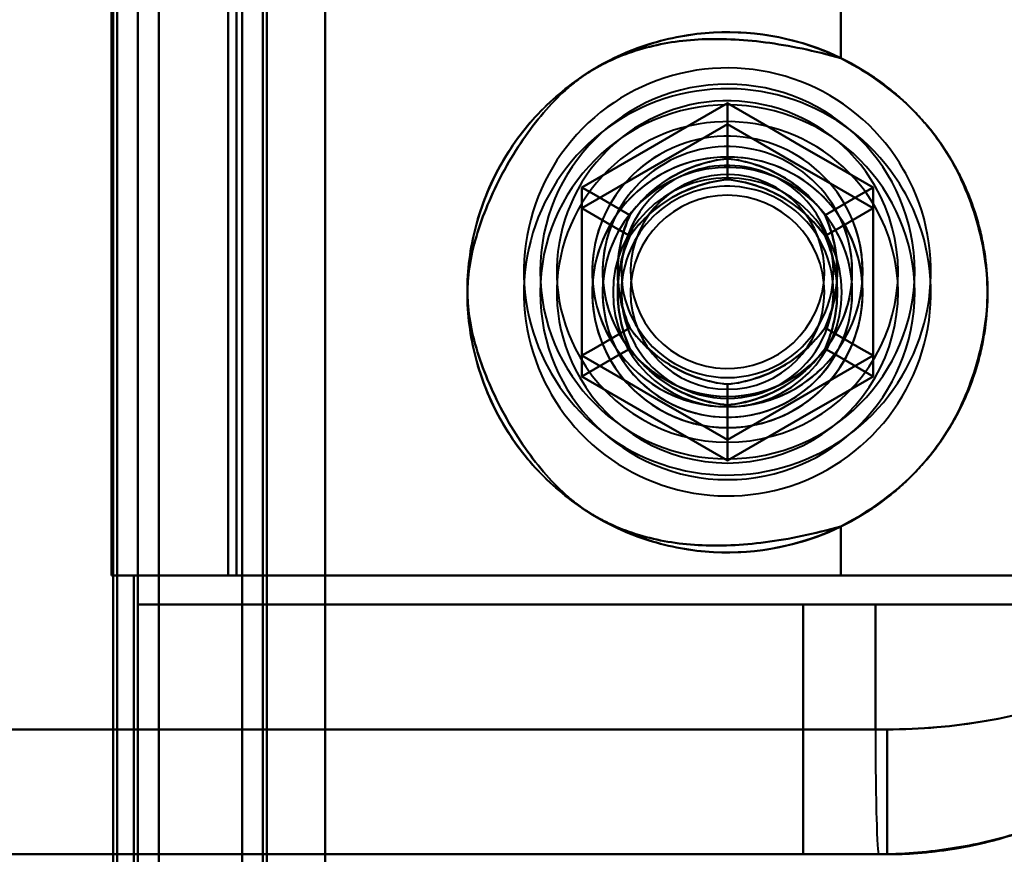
# Model space of a CAD drawing. Header units: millimetres. Extents: x -1442 to 3067, y -120 to 936.
# Tile 53 of 72: x 247 to 270, y 663 to 683. Entities that reach past the tile are written whole.
import ezdxf

# ---------------------------------------------------------------- set-up
doc = ezdxf.new("R2010")
doc.units = ezdxf.units.MM
doc.layers.add('G-IMPT', color=8, linetype='Continuous', lineweight=40)

# ---------------------------------------------------------------- blocks, each defined once
blk = doc.blocks.new('NEXA 400 CALQUES_dwg-748074-Gauche')
at = {"layer": 'G-IMPT'}
for p, q in [((252, 862.272), (252, 129.472)), ((252, 862.272), (252, 129.472)), ((249.5, 129.472), (249.5, 827.272)), ((250, 670.072), (249.4, 670.072)), ((249.4, 670.072), (250, 670.072)), ((249.4, 670.072), (250, 670.072)), ((250, 670.072), (249.4, 670.072)), ((250, 271.672), (250, 670.072)), ((266.387, 670.072), (251.665, 670.072)), ((251.665, 670.072), (266.387, 670.072)), ((266.387, 670.072), (251.665, 670.072)), ((251.665, 670.072), (266.387, 670.072)), ((275.484, 670.072), (266.387, 670.072)), ((266.387, 670.072), (275.484, 670.072)), ((266.387, 670.072), (275.484, 670.072)), ((275.484, 670.072), (266.387, 670.072)), ((249.5, 669.372), (267.221, 669.372)), ((267.221, 669.372), (249.5, 669.372)), ((267.221, 669.372), (249.5, 669.372)), ((249.5, 669.372), (267.221, 669.372)), ((276.665, 669.372), (265.485, 669.372)), ((265.485, 669.372), (276.665, 669.372)), ((276.665, 669.372), (265.485, 669.372)), ((265.485, 669.372), (276.665, 669.372)), ((267.221, 669.372), (275.707, 669.372)), ((275.707, 669.372), (267.221, 669.372)), ((267.221, 669.372), (275.707, 669.372)), ((275.707, 669.372), (267.221, 669.372)), ((267.221, 666.372), (234.788, 666.372)), ((234.788, 666.372), (267.221, 666.372)), ((267.221, 666.372), (234.788, 666.372)), ((234.788, 666.372), (267.221, 666.372)), ((267.5, 666.372), (267.221, 666.372)), ((267.221, 666.372), (267.5, 666.372)), ((267.5, 666.372), (267.221, 666.372)), ((267.221, 666.372), (267.5, 666.372)), ((267.5, 666.372), (267.5, 663.372)), ((267.5, 666.372), (267.5, 663.372)), ((267.305, 663.372), (234.5, 663.372)), ((234.5, 663.372), (267.305, 663.372)), ((234.5, 663.372), (267.305, 663.372)), ((267.5, 663.372), (265.485, 663.372)), ((265.485, 663.372), (267.5, 663.372)), ((267.5, 663.372), (265.485, 663.372)), ((265.485, 663.372), (267.5, 663.372)), ((267.305, 663.372), (267.5, 663.372)), ((267.5, 663.372), (267.305, 663.372)), ((267.305, 663.372), (267.5, 663.372)), ((267.305, 663.372), (267.5, 663.372))]:
    blk.add_line(p, q, dxfattribs=at)
at = {"layer": 'G-IMPT', "flags": 128}
for points in [[(254, 128.972), (254, 312.422), (254, 495.872), (254, 679.322), (254, 862.772)], [(254, 862.772), (254, 679.322), (254, 495.872), (254, 312.422), (254, 128.972)], [(254, 862.772), (254, 679.322), (254, 495.872), (254, 312.422), (254, 128.972)], [(254, 128.972), (254, 312.422), (254, 495.872), (254, 679.322), (254, 862.772)], [(252, 129.472), (252, 312.672), (252, 495.872), (252, 679.072), (252, 862.272)], [(252, 862.272), (252, 679.072), (252, 495.872), (252, 312.672), (252, 129.472)], [(252, 129.472), (252, 312.672), (252, 495.872), (252, 679.072), (252, 862.272)], [(252, 862.272), (252, 679.072), (252, 495.872), (252, 312.672), (252, 129.472)], [(252, 129.472), (252, 312.672), (252, 495.872), (252, 679.072), (252, 862.272)], [(252, 862.272), (252, 679.072), (252, 495.872), (252, 312.672), (252, 129.472)], [(252, 129.472), (252, 312.672), (252, 495.872), (252, 679.072), (252, 862.272)], [(252, 862.272), (252, 679.072), (252, 495.872), (252, 312.672), (252, 129.472)], [(252.5, 862.272), (252.5, 679.072), (252.5, 495.872), (252.5, 312.672), (252.5, 129.472)], [(252.5, 129.472), (252.5, 312.672), (252.5, 495.872), (252.5, 679.072), (252.5, 862.272)], [(252.5, 129.472), (252.5, 312.672), (252.5, 495.872), (252.5, 679.072), (252.5, 862.272)], [(252.5, 862.272), (252.5, 679.072), (252.5, 495.872), (252.5, 312.672), (252.5, 129.472)], [(252.6, 862.272), (252.6, 679.072), (252.6, 495.872), (252.6, 312.672), (252.6, 129.472)], [(252.6, 129.472), (252.6, 312.672), (252.6, 495.872), (252.6, 679.072), (252.6, 862.272)], [(252.6, 129.472), (252.6, 312.672), (252.6, 495.872), (252.6, 679.072), (252.6, 862.272)], [(252.6, 862.272), (252.6, 679.072), (252.6, 495.872), (252.6, 312.672), (252.6, 129.472)], [(252.6, 862.272), (252.6, 679.072), (252.6, 495.872), (252.6, 312.672), (252.6, 129.472)], [(252.6, 129.472), (252.6, 312.672), (252.6, 495.872), (252.6, 679.072), (252.6, 862.272)], [(252.6, 862.272), (252.6, 679.072), (252.6, 495.872), (252.6, 312.672), (252.6, 129.472)], [(252.6, 129.472), (252.6, 312.672), (252.6, 495.872), (252.6, 679.072), (252.6, 862.272)], [(252.6, 862.272), (252.6, 679.072), (252.6, 495.872), (252.6, 312.672), (252.6, 129.472)], [(252.6, 129.472), (252.6, 312.672), (252.6, 495.872), (252.6, 679.072), (252.6, 862.272)], [(252.6, 129.472), (252.6, 312.672), (252.6, 495.872), (252.6, 679.072), (252.6, 862.272)], [(252.6, 862.272), (252.6, 679.072), (252.6, 495.872), (252.6, 312.672), (252.6, 129.472)], [(254, 862.272), (254, 679.072), (254, 495.872), (254, 312.672), (254, 129.472)], [(254, 862.272), (254, 679.072), (254, 495.872), (254, 312.672), (254, 129.472)], [(254, 129.472), (254, 312.672), (254, 495.872), (254, 679.072), (254, 862.272)], [(254, 129.472), (254, 312.672), (254, 495.872), (254, 679.072), (254, 862.272)], [(254, 862.272), (254, 679.072), (254, 495.872), (254, 312.672), (254, 129.472)], [(254, 129.472), (254, 312.672), (254, 495.872), (254, 679.072), (254, 862.272)], [(254, 129.472), (254, 312.672), (254, 495.872), (254, 679.072), (254, 862.272)], [(254, 862.272), (254, 679.072), (254, 495.872), (254, 312.672), (254, 129.472)], [(250, 827.772), (250, 653.072), (250, 478.372), (250, 303.672), (250, 128.972)], [(250, 128.972), (250, 303.672), (250, 478.372), (250, 653.072), (250, 827.772)], [(250, 128.972), (250, 303.672), (250, 478.372), (250, 653.072), (250, 827.772)], [(250, 827.772), (250, 653.072), (250, 478.372), (250, 303.672), (250, 128.972)], [(248.9, 129.472), (248.9, 303.922), (248.9, 478.372), (248.9, 652.822), (248.9, 827.272)], [(248.9, 161.372), (248.9, 327.847), (248.9, 494.322), (248.9, 660.797), (248.9, 827.272)], [(248.9, 827.272), (248.9, 660.797), (248.9, 494.322), (248.9, 327.847), (248.9, 161.372)], [(248.9, 827.272), (248.9, 652.822), (248.9, 478.372), (248.9, 303.922), (248.9, 129.472)], [(248.9, 161.372), (248.9, 327.847), (248.9, 494.322), (248.9, 660.797), (248.9, 827.272)], [(248.9, 827.272), (248.9, 660.797), (248.9, 494.322), (248.9, 327.847), (248.9, 161.372)], [(249, 827.272), (249, 652.822), (249, 478.372), (249, 303.922), (249, 129.472)], [(249, 129.472), (249, 303.922), (249, 478.372), (249, 652.822), (249, 827.272)], [(249.5, 827.272), (249.5, 652.822), (249.5, 478.372), (249.5, 303.922), (249.5, 129.472)], [(249.5, 129.472), (249.5, 303.922), (249.5, 478.372), (249.5, 652.822), (249.5, 827.272)], [(249.5, 827.272), (249.5, 652.822), (249.5, 478.372), (249.5, 303.922), (249.5, 129.472)], [(249.5, 129.472), (249.5, 303.922), (249.5, 478.372), (249.5, 652.822), (249.5, 827.272)], [(249.5, 129.472), (249.5, 303.922), (249.5, 478.372), (249.5, 652.822), (249.5, 827.272)], [(249.5, 129.472), (249.5, 303.922), (249.5, 478.372), (249.5, 652.822), (249.5, 827.272)], [(249.5, 827.272), (249.5, 652.822), (249.5, 478.372), (249.5, 303.922), (249.5, 129.472)], [(249.5, 827.272), (249.5, 652.822), (249.5, 478.372), (249.5, 303.922), (249.5, 129.472)], [(248.865, 670.072), (248.865, 686.472), (248.865, 702.872), (248.865, 719.272), (248.865, 735.672)], [(248.865, 735.672), (248.865, 719.272), (248.865, 702.872), (248.865, 686.472), (248.865, 670.072)], [(248.865, 735.672), (248.865, 719.272), (248.865, 702.872), (248.865, 686.472), (248.865, 670.072)], [(248.865, 735.672), (248.865, 719.272), (248.865, 702.872), (248.865, 686.472), (248.865, 670.072)], [(248.865, 670.072), (248.865, 686.472), (248.865, 702.872), (248.865, 719.272), (248.865, 735.672)], [(248.865, 670.072), (248.865, 686.472), (248.865, 702.872), (248.865, 719.272), (248.865, 735.672)], [(249, 670.072), (249, 686.472), (249, 702.872), (249, 719.272), (249, 735.672)], [(249, 735.672), (249, 719.272), (249, 702.872), (249, 686.472), (249, 670.072)], [(250, 670.072), (250, 686.472), (250, 702.872), (250, 719.272), (250, 735.672)], [(250, 735.672), (250, 719.272), (250, 702.872), (250, 686.472), (250, 670.072)], [(250, 735.672), (250, 719.272), (250, 702.872), (250, 686.472), (250, 670.072)], [(250, 670.072), (250, 686.472), (250, 702.872), (250, 719.272), (250, 735.672)], [(251.665, 735.672), (251.665, 719.272), (251.665, 702.872), (251.665, 686.472), (251.665, 670.072)], [(251.665, 670.072), (251.665, 686.472), (251.665, 702.872), (251.665, 719.272), (251.665, 735.672)], [(251.665, 735.672), (251.665, 719.272), (251.665, 702.872), (251.665, 686.472), (251.665, 670.072)], [(251.665, 670.072), (251.665, 686.472), (251.665, 702.872), (251.665, 719.272), (251.665, 735.672)], [(251.865, 670.072), (251.865, 686.472), (251.865, 702.872), (251.865, 719.272), (251.865, 735.672)], [(251.865, 735.672), (251.865, 719.272), (251.865, 702.872), (251.865, 686.472), (251.865, 670.072)], [(251.865, 670.072), (251.865, 686.472), (251.865, 702.872), (251.865, 719.272), (251.865, 735.672)], [(251.865, 735.672), (251.865, 719.272), (251.865, 702.872), (251.865, 686.472), (251.865, 670.072)], [(251.865, 670.072), (251.865, 686.472), (251.865, 702.872), (251.865, 719.272), (251.865, 735.672)], [(251.865, 670.072), (251.865, 686.472), (251.865, 702.872), (251.865, 719.272), (251.865, 735.672)], [(251.865, 735.672), (251.865, 719.272), (251.865, 702.872), (251.865, 686.472), (251.865, 670.072)], [(251.865, 735.672), (251.865, 719.272), (251.865, 702.872), (251.865, 686.472), (251.865, 670.072)], [(254, 735.672), (254, 719.272), (254, 702.872), (254, 686.472), (254, 670.072)], [(254, 670.072), (254, 686.472), (254, 702.872), (254, 719.272), (254, 735.672)], [(254, 735.672), (254, 719.272), (254, 702.872), (254, 686.472), (254, 670.072)], [(254, 670.072), (254, 686.472), (254, 702.872), (254, 719.272), (254, 735.672)], [(249.5, 669.372), (249.5, 673.122), (249.5, 676.872), (249.5, 680.622), (249.5, 684.372)], [(249.5, 669.372), (249.5, 673.122), (249.5, 676.872), (249.5, 680.622), (249.5, 684.372)], [(249.5, 684.372), (249.5, 680.622), (249.5, 676.872), (249.5, 673.122), (249.5, 669.372)], [(249.5, 684.372), (249.5, 680.622), (249.5, 676.872), (249.5, 673.122), (249.5, 669.372)], [(249.5, 684.372), (249.5, 680.622), (249.5, 676.872), (249.5, 673.122), (249.5, 669.372)], [(249.5, 669.372), (249.5, 673.122), (249.5, 676.872), (249.5, 680.622), (249.5, 684.372)], [(249.5, 684.372), (249.5, 680.622), (249.5, 676.872), (249.5, 673.122), (249.5, 669.372)], [(249.5, 669.372), (249.5, 673.122), (249.5, 676.872), (249.5, 680.622), (249.5, 684.372)], [(251.665, 683.672), (251.665, 680.272), (251.665, 676.872), (251.665, 673.472), (251.665, 670.072)], [(251.665, 670.072), (251.665, 673.472), (251.665, 676.872), (251.665, 680.272), (251.665, 683.672)], [(251.665, 683.672), (251.665, 680.272), (251.665, 676.872), (251.665, 673.472), (251.665, 670.072)], [(251.665, 670.072), (251.665, 673.472), (251.665, 676.872), (251.665, 680.272), (251.665, 683.672)], [(266.387, 682.499), (266.387, 682.792), (266.387, 683.085), (266.387, 683.379), (266.387, 683.672)], [(266.387, 683.672), (266.387, 683.379), (266.387, 683.085), (266.387, 682.792), (266.387, 682.499)], [(266.387, 683.672), (266.387, 683.379), (266.387, 683.085), (266.387, 682.792), (266.387, 682.499)], [(266.387, 682.499), (266.387, 682.792), (266.387, 683.085), (266.387, 683.379), (266.387, 683.672)], [(267.9, 679.818), (267.799, 679.985), (267.691, 680.148), (267.577, 680.307), (267.457, 680.461), (267.33, 680.61), (267.198, 680.754), (267.06, 680.893), (266.916, 681.026), (266.768, 681.153), (266.614, 681.274), (266.455, 681.389), (266.293, 681.497), (266.126, 681.599), (265.955, 681.694), (265.78, 681.782), (265.602, 681.863), (265.421, 681.937), (265.237, 682.003), (265.05, 682.062), (264.862, 682.114), (264.671, 682.158), (264.479, 682.195), (264.286, 682.223), (264.091, 682.244), (263.896, 682.257), (263.7, 682.263), (263.505, 682.26), (263.309, 682.25), (263.115, 682.232), (262.921, 682.206), (262.728, 682.172), (262.537, 682.131), (262.348, 682.082), (262.16, 682.025), (261.975, 681.962), (261.793, 681.89), (261.614, 681.812), (261.438, 681.726), (261.266, 681.634), (261.097, 681.534), (260.933, 681.428), (260.773, 681.316), (260.618, 681.197), (260.467, 681.072), (260.322, 680.941), (260.182, 680.805), (260.047, 680.663), (259.918, 680.515), (259.796, 680.363), (259.679, 680.206), (259.569, 680.044), (259.466, 679.878), (259.369, 679.708), (259.279, 679.535), (259.196, 679.357), (259.12, 679.177), (259.051, 678.994), (258.99, 678.808), (258.937, 678.62), (258.89, 678.43), (258.852, 678.238), (258.821, 678.045), (258.798, 677.851), (258.783, 677.656), (258.776, 677.46), (258.776, 677.265), (258.784, 677.069), (258.8, 676.874), (258.824, 676.68), (258.856, 676.487), (258.895, 676.295), (258.942, 676.106), (258.996, 675.918), (259.058, 675.732), (259.127, 675.549), (259.204, 675.369), (259.287, 675.192), (259.378, 675.019), (259.43, 674.927)], [(267.9, 679.318), (267.799, 679.485), (267.691, 679.648), (267.577, 679.807), (267.457, 679.961), (267.33, 680.11), (267.198, 680.254), (267.06, 680.393), (266.916, 680.526), (266.768, 680.653), (266.614, 680.774), (266.455, 680.889), (266.293, 680.997), (266.126, 681.099), (265.955, 681.194), (265.78, 681.282), (265.602, 681.363), (265.421, 681.437), (265.237, 681.503), (265.05, 681.562), (264.862, 681.614), (264.671, 681.658), (264.479, 681.695), (264.286, 681.723), (264.091, 681.744), (263.896, 681.757), (263.7, 681.763), (263.505, 681.76), (263.309, 681.75), (263.115, 681.732), (262.921, 681.706), (262.728, 681.672), (262.537, 681.631), (262.348, 681.582), (262.16, 681.525), (261.975, 681.462), (261.793, 681.39), (261.614, 681.312), (261.438, 681.226), (261.266, 681.134), (261.097, 681.034), (260.933, 680.928), (260.773, 680.816), (260.618, 680.697), (260.467, 680.572), (260.322, 680.441), (260.182, 680.305), (260.047, 680.163), (259.918, 680.015), (259.796, 679.863), (259.679, 679.706), (259.569, 679.544), (259.466, 679.378), (259.369, 679.208), (259.279, 679.035), (259.196, 678.857), (259.12, 678.677), (259.051, 678.494), (258.99, 678.308), (258.937, 678.12), (258.89, 677.93), (258.852, 677.738), (258.821, 677.545), (258.798, 677.351), (258.783, 677.156), (258.776, 676.96), (258.776, 676.765), (258.784, 676.569), (258.8, 676.374), (258.824, 676.18), (258.856, 675.987), (258.895, 675.795), (258.942, 675.606), (258.996, 675.418), (259.058, 675.232), (259.127, 675.049), (259.204, 674.869), (259.287, 674.692), (259.378, 674.519), (259.43, 674.427)], [(263.665, 681.414), (262.79, 680.909), (261.915, 680.403), (261.04, 679.898), (260.165, 679.393)], [(260.165, 679.393), (261.04, 679.898), (261.915, 680.403), (262.79, 680.909), (263.665, 681.414)], [(263.665, 681.414), (262.79, 680.909), (261.915, 680.403), (261.04, 679.898), (260.165, 679.393)], [(263.665, 681.414), (262.79, 680.909), (261.915, 680.403), (261.04, 679.898), (260.165, 679.393)], [(260.165, 679.393), (261.04, 679.898), (261.915, 680.403), (262.79, 680.909), (263.665, 681.414)], [(260.165, 679.393), (261.04, 679.898), (261.915, 680.403), (262.79, 680.909), (263.665, 681.414)], [(267.165, 679.393), (266.29, 679.898), (265.415, 680.403), (264.54, 680.909), (263.665, 681.414)], [(263.665, 681.414), (263.665, 681.081), (263.665, 680.748), (263.665, 680.414), (263.665, 680.081)], [(263.665, 680.081), (263.665, 680.414), (263.665, 680.748), (263.665, 681.081), (263.665, 681.414)], [(263.665, 681.414), (264.54, 680.909), (265.415, 680.403), (266.29, 679.898), (267.165, 679.393)], [(267.165, 679.393), (266.29, 679.898), (265.415, 680.403), (264.54, 680.909), (263.665, 681.414)], [(267.165, 679.393), (266.29, 679.898), (265.415, 680.403), (264.54, 680.909), (263.665, 681.414)], [(263.665, 681.414), (264.54, 680.909), (265.415, 680.403), (266.29, 679.898), (267.165, 679.393)], [(263.665, 681.414), (264.54, 680.909), (265.415, 680.403), (266.29, 679.898), (267.165, 679.393)], [(260.165, 678.893), (261.04, 679.398), (261.915, 679.903), (262.79, 680.409), (263.665, 680.914)], [(263.665, 680.914), (262.79, 680.409), (261.915, 679.903), (261.04, 679.398), (260.165, 678.893)], [(260.165, 678.893), (261.04, 679.398), (261.915, 679.903), (262.79, 680.409), (263.665, 680.914)], [(260.165, 678.893), (261.04, 679.398), (261.915, 679.903), (262.79, 680.409), (263.665, 680.914)], [(263.665, 680.914), (262.79, 680.409), (261.915, 679.903), (261.04, 679.398), (260.165, 678.893)], [(263.665, 680.914), (262.79, 680.409), (261.915, 679.903), (261.04, 679.398), (260.165, 678.893)], [(263.665, 680.914), (263.665, 680.581), (263.665, 680.248), (263.665, 679.914), (263.665, 679.581)], [(263.665, 679.581), (263.665, 679.914), (263.665, 680.248), (263.665, 680.581), (263.665, 680.914)], [(263.665, 680.914), (264.54, 680.409), (265.415, 679.903), (266.29, 679.398), (267.165, 678.893)], [(267.165, 678.893), (266.29, 679.398), (265.415, 679.903), (264.54, 680.409), (263.665, 680.914)], [(263.665, 680.914), (264.54, 680.409), (265.415, 679.903), (266.29, 679.398), (267.165, 678.893)], [(263.665, 680.914), (264.54, 680.409), (265.415, 679.903), (266.29, 679.398), (267.165, 678.893)], [(267.165, 678.893), (266.29, 679.398), (265.415, 679.903), (264.54, 680.409), (263.665, 680.914)], [(267.165, 678.893), (266.29, 679.398), (265.415, 679.903), (264.54, 680.409), (263.665, 680.914)], [(259.43, 674.927), (259.531, 674.76), (259.639, 674.596), (259.753, 674.438), (259.874, 674.284), (260, 674.134), (260.133, 673.99), (260.271, 673.852), (260.414, 673.719), (260.563, 673.592), (260.716, 673.471), (260.875, 673.356), (261.038, 673.248), (261.205, 673.146), (261.376, 673.051), (261.55, 672.963), (261.728, 672.882), (261.909, 672.808), (262.093, 672.741), (262.28, 672.682), (262.469, 672.631), (262.659, 672.586), (262.851, 672.55), (263.045, 672.521), (263.239, 672.5), (263.434, 672.487), (263.63, 672.482), (263.826, 672.485), (264.021, 672.495), (264.216, 672.513), (264.41, 672.539), (264.602, 672.572), (264.793, 672.614), (264.983, 672.663), (265.17, 672.719), (265.355, 672.783), (265.537, 672.854), (265.716, 672.933), (265.892, 673.018), (266.064, 673.111), (266.233, 673.21), (266.397, 673.316), (266.557, 673.429), (266.713, 673.548), (266.863, 673.673), (267.009, 673.803), (267.149, 673.94), (267.283, 674.082), (267.412, 674.229), (267.535, 674.382), (267.651, 674.539), (267.761, 674.7), (267.865, 674.866), (267.962, 675.036), (268.052, 675.21), (268.135, 675.387), (268.21, 675.567), (268.279, 675.751), (268.34, 675.936), (268.394, 676.125), (268.44, 676.315), (268.478, 676.506), (268.509, 676.7), (268.532, 676.894), (268.547, 677.089), (268.555, 677.284), (268.554, 677.48), (268.546, 677.675), (268.53, 677.87), (268.506, 678.064), (268.475, 678.257), (268.436, 678.449), (268.389, 678.639), (268.334, 678.827), (268.272, 679.012), (268.203, 679.195), (268.127, 679.375), (268.043, 679.552), (267.952, 679.726), (267.9, 679.818)], [(260.165, 679.393), (260.454, 679.226), (260.742, 679.06), (261.031, 678.893), (261.319, 678.727)], [(261.319, 678.727), (261.031, 678.893), (260.742, 679.06), (260.454, 679.226), (260.165, 679.393)], [(260.165, 679.393), (260.165, 678.383), (260.165, 677.372), (260.165, 676.362), (260.165, 675.352)], [(260.165, 675.352), (260.165, 676.362), (260.165, 677.372), (260.165, 678.383), (260.165, 679.393)], [(260.165, 679.393), (260.165, 678.383), (260.165, 677.372), (260.165, 676.362), (260.165, 675.352)], [(260.165, 679.393), (260.165, 678.383), (260.165, 677.372), (260.165, 676.362), (260.165, 675.352)], [(260.165, 675.352), (260.165, 676.362), (260.165, 677.372), (260.165, 678.383), (260.165, 679.393)], [(260.165, 675.352), (260.165, 676.362), (260.165, 677.372), (260.165, 678.383), (260.165, 679.393)], [(267.165, 679.393), (266.877, 679.226), (266.588, 679.06), (266.3, 678.893), (266.011, 678.727)], [(266.011, 678.727), (266.3, 678.893), (266.588, 679.06), (266.877, 679.226), (267.165, 679.393)], [(267.165, 675.352), (267.165, 676.362), (267.165, 677.372), (267.165, 678.383), (267.165, 679.393)], [(267.165, 679.393), (267.165, 678.383), (267.165, 677.372), (267.165, 676.362), (267.165, 675.352)], [(267.165, 675.352), (267.165, 676.362), (267.165, 677.372), (267.165, 678.383), (267.165, 679.393)], [(267.165, 675.352), (267.165, 676.362), (267.165, 677.372), (267.165, 678.383), (267.165, 679.393)], [(267.165, 679.393), (267.165, 678.383), (267.165, 677.372), (267.165, 676.362), (267.165, 675.352)], [(267.165, 679.393), (267.165, 678.383), (267.165, 677.372), (267.165, 676.362), (267.165, 675.352)], [(259.43, 674.427), (259.531, 674.26), (259.639, 674.096), (259.753, 673.938), (259.874, 673.784), (260, 673.634), (260.133, 673.49), (260.271, 673.352), (260.414, 673.219), (260.563, 673.092), (260.716, 672.971), (260.875, 672.856), (261.038, 672.748), (261.205, 672.646), (261.376, 672.551), (261.55, 672.463), (261.728, 672.382), (261.909, 672.308), (262.093, 672.241), (262.28, 672.182), (262.469, 672.131), (262.659, 672.086), (262.851, 672.05), (263.045, 672.021), (263.239, 672), (263.434, 671.987), (263.63, 671.982), (263.826, 671.985), (264.021, 671.995), (264.216, 672.013), (264.41, 672.039), (264.602, 672.072), (264.793, 672.114), (264.983, 672.163), (265.17, 672.219), (265.355, 672.283), (265.537, 672.354), (265.716, 672.433), (265.892, 672.518), (266.064, 672.611), (266.233, 672.71), (266.397, 672.816), (266.557, 672.929), (266.713, 673.048), (266.863, 673.173), (267.009, 673.303), (267.149, 673.44), (267.283, 673.582), (267.412, 673.729), (267.535, 673.882), (267.651, 674.039), (267.761, 674.2), (267.865, 674.366), (267.962, 674.536), (268.052, 674.71), (268.135, 674.887), (268.21, 675.067), (268.279, 675.251), (268.34, 675.436), (268.394, 675.625), (268.44, 675.815), (268.478, 676.006), (268.509, 676.2), (268.532, 676.394), (268.547, 676.589), (268.555, 676.784), (268.554, 676.98), (268.546, 677.175), (268.53, 677.37), (268.506, 677.564), (268.475, 677.757), (268.436, 677.949), (268.389, 678.139), (268.334, 678.327), (268.272, 678.512), (268.203, 678.695), (268.127, 678.875), (268.043, 679.052), (267.952, 679.226), (267.9, 679.318)], [(260.165, 674.852), (260.165, 675.862), (260.165, 676.872), (260.165, 677.883), (260.165, 678.893)], [(260.165, 678.893), (260.454, 678.726), (260.742, 678.56), (261.031, 678.393), (261.319, 678.227)], [(261.319, 678.227), (261.031, 678.393), (260.742, 678.56), (260.454, 678.726), (260.165, 678.893)], [(260.165, 678.893), (260.165, 677.883), (260.165, 676.872), (260.165, 675.862), (260.165, 674.852)], [(260.165, 674.852), (260.165, 675.862), (260.165, 676.872), (260.165, 677.883), (260.165, 678.893)], [(260.165, 674.852), (260.165, 675.862), (260.165, 676.872), (260.165, 677.883), (260.165, 678.893)], [(260.165, 678.893), (260.165, 677.883), (260.165, 676.872), (260.165, 675.862), (260.165, 674.852)], [(260.165, 678.893), (260.165, 677.883), (260.165, 676.872), (260.165, 675.862), (260.165, 674.852)], [(267.165, 678.893), (266.877, 678.726), (266.588, 678.56), (266.3, 678.393), (266.011, 678.227)], [(266.011, 678.227), (266.3, 678.393), (266.588, 678.56), (266.877, 678.726), (267.165, 678.893)], [(267.165, 678.893), (267.165, 677.883), (267.165, 676.872), (267.165, 675.862), (267.165, 674.852)], [(267.165, 674.852), (267.165, 675.862), (267.165, 676.872), (267.165, 677.883), (267.165, 678.893)], [(267.165, 678.893), (267.165, 677.883), (267.165, 676.872), (267.165, 675.862), (267.165, 674.852)], [(267.165, 678.893), (267.165, 677.883), (267.165, 676.872), (267.165, 675.862), (267.165, 674.852)], [(267.165, 674.852), (267.165, 675.862), (267.165, 676.872), (267.165, 677.883), (267.165, 678.893)], [(267.165, 674.852), (267.165, 675.862), (267.165, 676.872), (267.165, 677.883), (267.165, 678.893)], [(260.165, 675.352), (260.454, 675.518), (260.742, 675.685), (261.031, 675.851), (261.319, 676.018)], [(261.319, 676.018), (261.031, 675.851), (260.742, 675.685), (260.454, 675.518), (260.165, 675.352)], [(266.011, 676.018), (266.3, 675.851), (266.588, 675.685), (266.877, 675.518), (267.165, 675.352)], [(267.165, 675.352), (266.877, 675.518), (266.588, 675.685), (266.3, 675.851), (266.011, 676.018)], [(260.165, 674.852), (260.454, 675.018), (260.742, 675.185), (261.031, 675.351), (261.319, 675.518)], [(261.319, 675.518), (261.031, 675.351), (260.742, 675.185), (260.454, 675.018), (260.165, 674.852)], [(260.165, 675.352), (261.04, 674.846), (261.915, 674.341), (262.79, 673.836), (263.665, 673.331)], [(263.665, 673.331), (262.79, 673.836), (261.915, 674.341), (261.04, 674.846), (260.165, 675.352)], [(260.165, 675.352), (261.04, 674.846), (261.915, 674.341), (262.79, 673.836), (263.665, 673.331)], [(260.165, 675.352), (261.04, 674.846), (261.915, 674.341), (262.79, 673.836), (263.665, 673.331)], [(263.665, 673.331), (262.79, 673.836), (261.915, 674.341), (261.04, 674.846), (260.165, 675.352)], [(263.665, 673.331), (262.79, 673.836), (261.915, 674.341), (261.04, 674.846), (260.165, 675.352)], [(263.665, 673.331), (264.54, 673.836), (265.415, 674.341), (266.29, 674.846), (267.165, 675.352)], [(267.165, 675.352), (266.29, 674.846), (265.415, 674.341), (264.54, 673.836), (263.665, 673.331)], [(263.665, 673.331), (264.54, 673.836), (265.415, 674.341), (266.29, 674.846), (267.165, 675.352)], [(263.665, 673.331), (264.54, 673.836), (265.415, 674.341), (266.29, 674.846), (267.165, 675.352)], [(267.165, 675.352), (266.29, 674.846), (265.415, 674.341), (264.54, 673.836), (263.665, 673.331)], [(267.165, 675.352), (266.29, 674.846), (265.415, 674.341), (264.54, 673.836), (263.665, 673.331)], [(267.165, 674.852), (266.877, 675.018), (266.588, 675.185), (266.3, 675.351), (266.011, 675.518)], [(266.011, 675.518), (266.3, 675.351), (266.588, 675.185), (266.877, 675.018), (267.165, 674.852)], [(263.665, 672.831), (262.79, 673.336), (261.915, 673.841), (261.04, 674.346), (260.165, 674.852)], [(260.165, 674.852), (261.04, 674.346), (261.915, 673.841), (262.79, 673.336), (263.665, 672.831)], [(263.665, 672.831), (262.79, 673.336), (261.915, 673.841), (261.04, 674.346), (260.165, 674.852)], [(263.665, 672.831), (262.79, 673.336), (261.915, 673.841), (261.04, 674.346), (260.165, 674.852)], [(260.165, 674.852), (261.04, 674.346), (261.915, 673.841), (262.79, 673.336), (263.665, 672.831)], [(260.165, 674.852), (261.04, 674.346), (261.915, 673.841), (262.79, 673.336), (263.665, 672.831)], [(267.165, 674.852), (266.29, 674.346), (265.415, 673.841), (264.54, 673.336), (263.665, 672.831)], [(263.665, 672.831), (264.54, 673.336), (265.415, 673.841), (266.29, 674.346), (267.165, 674.852)], [(267.165, 674.852), (266.29, 674.346), (265.415, 673.841), (264.54, 673.336), (263.665, 672.831)], [(267.165, 674.852), (266.29, 674.346), (265.415, 673.841), (264.54, 673.336), (263.665, 672.831)], [(263.665, 672.831), (264.54, 673.336), (265.415, 673.841), (266.29, 674.346), (267.165, 674.852)], [(263.665, 672.831), (264.54, 673.336), (265.415, 673.841), (266.29, 674.346), (267.165, 674.852)], [(263.665, 673.331), (263.665, 673.664), (263.665, 673.997), (263.665, 674.33), (263.665, 674.663)], [(263.665, 674.663), (263.665, 674.33), (263.665, 673.997), (263.665, 673.664), (263.665, 673.331)], [(263.665, 674.163), (263.665, 673.83), (263.665, 673.497), (263.665, 673.164), (263.665, 672.831)], [(263.665, 672.831), (263.665, 673.164), (263.665, 673.497), (263.665, 673.83), (263.665, 674.163)], [(266.387, 670.072), (266.387, 670.366), (266.387, 670.659), (266.387, 670.953), (266.387, 671.246)], [(266.387, 671.246), (266.387, 670.953), (266.387, 670.659), (266.387, 670.366), (266.387, 670.072)], [(266.387, 671.246), (266.387, 670.953), (266.387, 670.659), (266.387, 670.366), (266.387, 670.072)], [(266.387, 670.072), (266.387, 670.366), (266.387, 670.659), (266.387, 670.953), (266.387, 671.246)], [(249.45, 670.072), (249.304, 670.072), (249.158, 670.072), (249.011, 670.072), (248.865, 670.072)], [(248.865, 670.072), (248.882, 670.072), (248.899, 670.072), (248.916, 670.072), (248.933, 670.072)], [(248.865, 670.072), (248.999, 670.072), (249.133, 670.072), (249.266, 670.072), (249.4, 670.072)], [(248.933, 670.072), (248.916, 670.072), (248.899, 670.072), (248.882, 670.072), (248.865, 670.072)], [(248.865, 670.072), (249.011, 670.072), (249.158, 670.072), (249.304, 670.072), (249.45, 670.072)], [(249.4, 670.072), (249.266, 670.072), (249.133, 670.072), (248.999, 670.072), (248.865, 670.072)], [(248.933, 670.072), (248.949, 670.072), (248.966, 670.072), (248.983, 670.072), (249, 670.072)], [(249, 670.072), (248.983, 670.072), (248.966, 670.072), (248.949, 670.072), (248.933, 670.072)], [(249.5, 670.072), (249.375, 670.072), (249.25, 670.072), (249.125, 670.072), (249, 670.072)], [(249, 670.072), (249, 570.472), (249, 470.872), (249, 371.272), (249, 271.672)], [(249, 271.672), (249, 371.272), (249, 470.872), (249, 570.472), (249, 670.072)], [(249, 670.072), (249.125, 670.072), (249.25, 670.072), (249.375, 670.072), (249.5, 670.072)], [(249, 670.072), (249.125, 670.072), (249.25, 670.072), (249.375, 670.072), (249.5, 670.072)], [(249, 271.672), (249, 371.272), (249, 470.872), (249, 570.472), (249, 670.072)], [(249, 670.072), (249, 570.472), (249, 470.872), (249, 371.272), (249, 271.672)], [(249.5, 670.072), (249.375, 670.072), (249.25, 670.072), (249.125, 670.072), (249, 670.072)], [(251.665, 670.072), (251.099, 670.072), (250.533, 670.072), (249.966, 670.072), (249.4, 670.072)], [(249.4, 670.072), (249.4, 570.472), (249.4, 470.872), (249.4, 371.272), (249.4, 271.672)], [(249.4, 670.072), (249.4, 570.472), (249.4, 470.872), (249.4, 371.272), (249.4, 271.672)], [(249.4, 271.672), (249.4, 371.272), (249.4, 470.872), (249.4, 570.472), (249.4, 670.072)], [(249.4, 670.072), (249.966, 670.072), (250.533, 670.072), (251.099, 670.072), (251.665, 670.072)], [(249.4, 271.672), (249.4, 371.272), (249.4, 470.872), (249.4, 570.472), (249.4, 670.072)], [(251.665, 670.072), (251.099, 670.072), (250.533, 670.072), (249.966, 670.072), (249.4, 670.072)], [(249.4, 670.072), (249.4, 570.472), (249.4, 470.872), (249.4, 371.272), (249.4, 271.672)], [(249.4, 271.672), (249.4, 371.272), (249.4, 470.872), (249.4, 570.472), (249.4, 670.072)], [(249.4, 670.072), (249.966, 670.072), (250.533, 670.072), (251.099, 670.072), (251.665, 670.072)], [(249.5, 670.072), (249.487, 670.072), (249.475, 670.072), (249.462, 670.072), (249.45, 670.072)], [(249.45, 670.072), (249.462, 670.072), (249.475, 670.072), (249.487, 670.072), (249.5, 670.072)], [(249.5, 670.072), (249.5, 570.472), (249.5, 470.872), (249.5, 371.272), (249.5, 271.672)], [(249.5, 271.672), (249.5, 371.272), (249.5, 470.872), (249.5, 570.472), (249.5, 670.072)], [(249.5, 271.672), (249.5, 371.272), (249.5, 470.872), (249.5, 570.472), (249.5, 670.072)], [(249.5, 670.072), (249.5, 570.472), (249.5, 470.872), (249.5, 371.272), (249.5, 271.672)], [(249.5, 271.672), (249.5, 371.272), (249.5, 470.872), (249.5, 570.472), (249.5, 670.072)], [(249.5, 670.072), (249.5, 570.472), (249.5, 470.872), (249.5, 371.272), (249.5, 271.672)], [(251.865, 670.072), (251.399, 670.072), (250.933, 670.072), (250.466, 670.072), (250, 670.072)], [(250, 670.072), (250, 570.472), (250, 470.872), (250, 371.272), (250, 271.672)], [(250, 670.072), (250.466, 670.072), (250.933, 670.072), (251.399, 670.072), (251.865, 670.072)], [(250, 271.672), (250, 371.272), (250, 470.872), (250, 570.472), (250, 670.072)], [(250, 670.072), (250.466, 670.072), (250.933, 670.072), (251.399, 670.072), (251.865, 670.072)], [(250, 271.672), (250, 371.272), (250, 470.872), (250, 570.472), (250, 670.072)], [(250, 670.072), (250, 570.472), (250, 470.872), (250, 371.272), (250, 271.672)], [(251.865, 670.072), (251.399, 670.072), (250.933, 670.072), (250.466, 670.072), (250, 670.072)], [(254, 670.072), (253.466, 670.072), (252.933, 670.072), (252.399, 670.072), (251.865, 670.072)], [(251.865, 670.072), (252.399, 670.072), (252.933, 670.072), (253.466, 670.072), (254, 670.072)], [(254, 670.072), (253.466, 670.072), (252.933, 670.072), (252.399, 670.072), (251.865, 670.072)], [(251.865, 670.072), (252.399, 670.072), (252.933, 670.072), (253.466, 670.072), (254, 670.072)], [(254, 670.072), (254, 570.472), (254, 470.872), (254, 371.272), (254, 271.672)], [(254, 271.672), (254, 371.272), (254, 470.872), (254, 570.472), (254, 670.072)], [(254, 670.072), (259.526, 670.072), (265.052, 670.072), (270.579, 670.072), (276.105, 670.072)], [(254, 271.672), (254, 371.272), (254, 470.872), (254, 570.472), (254, 670.072)], [(254, 670.072), (254, 570.472), (254, 470.872), (254, 371.272), (254, 271.672)], [(276.105, 670.072), (270.579, 670.072), (265.052, 670.072), (259.526, 670.072), (254, 670.072)], [(254, 670.072), (259.526, 670.072), (265.052, 670.072), (270.579, 670.072), (276.105, 670.072)], [(276.105, 670.072), (270.579, 670.072), (265.052, 670.072), (259.526, 670.072), (254, 670.072)], [(265.485, 669.372), (261.488, 669.372), (257.492, 669.372), (253.496, 669.372), (249.5, 669.372)], [(249.5, 669.372), (253.496, 669.372), (257.492, 669.372), (261.488, 669.372), (265.485, 669.372)], [(249.5, 669.372), (253.496, 669.372), (257.492, 669.372), (261.488, 669.372), (265.485, 669.372)], [(265.485, 669.372), (261.488, 669.372), (257.492, 669.372), (253.496, 669.372), (249.5, 669.372)], [(265.485, 663.372), (265.485, 664.872), (265.485, 666.372), (265.485, 667.872), (265.485, 669.372)], [(265.485, 669.372), (265.485, 667.872), (265.485, 666.372), (265.485, 664.872), (265.485, 663.372)], [(265.485, 663.372), (265.485, 664.872), (265.485, 666.372), (265.485, 667.872), (265.485, 669.372)], [(265.485, 669.372), (265.485, 667.872), (265.485, 666.372), (265.485, 664.872), (265.485, 663.372)], [(267.221, 666.372), (267.221, 667.122), (267.221, 667.872), (267.221, 668.622), (267.221, 669.372)], [(267.221, 669.372), (267.221, 668.622), (267.221, 667.872), (267.221, 667.122), (267.221, 666.372)], [(267.221, 666.372), (267.221, 667.122), (267.221, 667.872), (267.221, 668.622), (267.221, 669.372)], [(267.221, 669.372), (267.221, 668.622), (267.221, 667.872), (267.221, 667.122), (267.221, 666.372)], [(234.5, 663.372), (249.069, 663.372), (263.682, 663.372), (267.305, 663.372)], [(267.305, 663.372), (252.683, 663.372), (238.101, 663.372), (234.5, 663.372)], [(265.485, 663.372), (259.738, 663.372), (253.992, 663.372), (248.246, 663.372), (242.5, 663.372)], [(242.5, 663.372), (248.246, 663.372), (253.992, 663.372), (259.738, 663.372), (265.485, 663.372)], [(242.5, 663.372), (248.246, 663.372), (253.992, 663.372), (259.738, 663.372), (265.485, 663.372)], [(265.485, 663.372), (259.738, 663.372), (253.992, 663.372), (248.246, 663.372), (242.5, 663.372)]]:
    blk.add_lwpolyline(points, dxfattribs=at)
at = {"layer": 'G-IMPT'}
for centre, radius, start, end in [((263.665, 676.872), 6.25, 0, 180), ((263.665, 676.872), 6.25, 0, 180), ((263.665, 676.872), 6.25, 360, 180), ((263.665, 676.872), 6.25, 0, 180), ((263.665, 677.372), 4.5, 90, 270), ((263.665, 677.372), 4.5, 90, 180), ((263.665, 677.372), 4.5, 360, 180), ((263.665, 677.372), 4.5, 360, 180), ((263.665, 677.372), 4.5, 270, 90), ((263.665, 677.372), 4.5, 360, 90), ((263.665, 677.372), 4.1, 30, 120), ((263.665, 677.372), 4.1, 30, 120), ((263.665, 676.872), 4.5, 90, 270), ((263.665, 676.872), 4.5, 0, 180), ((263.665, 676.872), 4.5, 90, 180), ((263.665, 676.872), 4.5, 360, 180), ((263.665, 676.872), 4.5, 270, 90), ((263.665, 676.872), 4.5, 0, 90), ((263.665, 677.372), 4.1, 120, 210), ((263.665, 677.372), 4.1, 120, 210), ((263.665, 676.872), 4.1, 30, 120), ((263.665, 676.872), 4.1, 30, 120), ((263.665, 677.372), 3.25, 30, 210), ((263.665, 677.372), 3.25, 300, 120), ((263.665, 677.372), 3.25, 30, 120), ((263.665, 676.872), 4.1, 120, 210), ((263.665, 676.872), 4.1, 120, 210), ((263.665, 677.372), 3, 30, 210), ((263.665, 677.372), 3, 300, 120), ((263.665, 677.372), 3, 300, 120), ((263.665, 677.372), 3, 30, 120), ((263.665, 677.372), 3.25, 120, 300), ((263.665, 677.372), 3.25, 120, 210), ((263.665, 676.872), 3.25, 30, 210), ((263.665, 676.872), 3.25, 360, 180), ((263.665, 676.872), 3.25, 300, 120), ((263.665, 676.872), 3.25, 30, 120), ((263.665, 677.372), 3, 120, 300), ((263.665, 677.372), 3, 120, 300), ((263.665, 677.372), 3, 120, 300), ((263.665, 676.872), 3, 30, 210), ((263.665, 677.372), 2.548, 30, 210), ((263.665, 677.372), 2.548, 30, 210), ((263.665, 677.372), 2.548, 30, 210), ((263.665, 677.372), 2.548, 30, 210), ((263.665, 676.872), 3, 300, 120), ((263.665, 676.872), 3, 300, 120), ((263.665, 676.872), 3, 300, 120), ((263.665, 676.872), 3.25, 120, 300), ((263.665, 676.872), 3.25, 120, 210), ((263.665, 676.872), 2.75, 0, 180), ((263.665, 676.872), 2.75, 0, 180), ((263.665, 676.872), 2.75, 0, 180), ((263.665, 676.872), 2.75, 0, 180), ((263.665, 676.872), 2.75, 0, 180), ((263.665, 676.872), 2.75, 0, 180), ((263.665, 676.872), 2.75, 0, 180), ((263.665, 677.372), 2.33, 65.716, 245.716), ((263.665, 677.372), 2.33, 65.716, 245.716), ((263.665, 677.372), 2.33, 65.716, 245.716), ((263.665, 677.372), 2.33, 65.716, 245.716), ((263.665, 677.372), 4.1, 210, 30), ((263.665, 677.372), 4.1, 210, 30), ((263.665, 676.872), 3, 120, 300), ((263.665, 676.872), 3, 120, 210), ((263.665, 676.872), 3, 120, 300), ((263.665, 676.872), 2.548, 30, 210), ((263.665, 676.872), 2.548, 30, 210), ((263.665, 676.872), 2.548, 30, 210), ((263.665, 676.872), 2.548, 30, 210), ((263.665, 677.372), 2.33, 245.716, 65.716), ((263.665, 677.372), 2.33, 245.716, 65.716), ((263.665, 677.372), 2.33, 245.716, 65.716), ((263.665, 677.372), 2.33, 245.716, 65.716), ((263.665, 676.872), 2.33, 354.284, 174.284), ((263.665, 676.872), 2.33, 354.284, 174.284), ((263.665, 676.872), 2.33, 354.284, 174.284), ((263.665, 676.872), 2.33, 354.284, 174.284), ((263.665, 676.872), 4.1, 210, 30), ((263.665, 676.872), 4.1, 210, 30), ((263.665, 677.372), 3.25, 210, 30), ((263.665, 677.372), 3, 210, 30), ((263.665, 677.372), 3.25, 270, 30), ((263.665, 677.372), 3, 300, 30), ((263.665, 677.372), 2.548, 210, 30), ((263.665, 677.372), 2.548, 210, 30), ((263.665, 677.372), 2.548, 210, 30), ((263.665, 677.372), 2.548, 210, 30), ((263.665, 676.872), 3.25, 210, 30), ((263.665, 676.872), 3.25, 0, 30), ((263.665, 676.872), 3, 210, 30), ((263.665, 676.872), 2.548, 210, 30), ((263.665, 676.872), 2.548, 210, 30), ((263.665, 676.872), 2.548, 210, 30), ((263.665, 676.872), 2.548, 210, 30), ((263.665, 677.372), 4.5, 180, 360), ((263.665, 677.372), 4.5, 180, 0), ((263.665, 677.372), 4.5, 180, 360), ((263.665, 676.872), 2.33, 174.284, 354.284), ((263.665, 676.872), 2.33, 174.284, 354.284), ((263.665, 676.872), 2.33, 174.284, 354.284), ((263.665, 676.872), 2.33, 174.284, 354.284), ((263.665, 676.872), 6.25, 180, 0), ((263.665, 676.872), 6.25, 180, 0), ((263.665, 676.872), 6.25, 180, 0), ((263.665, 676.872), 6.25, 180, 0), ((263.665, 676.872), 4.5, 180, 0), ((263.665, 676.872), 4.5, 180, 0), ((263.665, 676.872), 4.5, 180, 360), ((263.665, 676.872), 3.25, 180, 0), ((263.665, 676.872), 3.25, 210, 0), ((263.665, 676.872), 2.75, 180, 0), ((263.665, 676.872), 2.75, 180, 0), ((263.665, 676.872), 2.75, 180, 0), ((263.665, 676.872), 2.75, 180, 0), ((263.665, 676.872), 2.75, 180, 0), ((263.665, 676.872), 2.75, 180, 270), ((263.665, 676.872), 2.75, 180, 0), ((263.665, 676.872), 2.75, 270, 0), ((263.665, 677.372), 3.25, 210, 270), ((263.665, 676.872), 3, 210, 300)]:
    blk.add_arc(centre, radius, start, end, dxfattribs=at)
blk.add_ellipse((267.305, 666.372), major_axis=(0, 3), ratio=0.027856, start_param=1.570796, end_param=3.141593, dxfattribs=at)
blk.add_ellipse((267.305, 666.372), major_axis=(0, 3), ratio=0.027856, start_param=1.570796, end_param=3.141593, dxfattribs=at)
blk.add_ellipse((267.305, 666.372), major_axis=(0, 3), ratio=0.027856, start_param=1.570796, end_param=3.141593, dxfattribs=at)
blk.add_ellipse((267.305, 666.372), major_axis=(0, 3), ratio=0.027856, start_param=1.570796, end_param=3.141593, dxfattribs=at)
for points, knots in [([(266.387, 682.499), (265.446, 682.954), (263.856, 683.278), (261.745, 682.892), (260.287, 682.21), (259.076, 681.21), (258.146, 679.944), (257.551, 678.464), (257.415, 677.404), (257.415, 676.872)], [0, 0, 0, 0, 0.25, 0.375, 0.5, 0.625, 0.75, 0.875, 1, 1, 1, 1]), ([(257.415, 676.872), (257.415, 677.404), (257.551, 678.464), (258.146, 679.944), (259.076, 681.21), (260.287, 682.21), (261.745, 682.892), (263.856, 683.278), (265.446, 682.954), (266.387, 682.499)], [0, 0, 0, 0, 0.125, 0.25, 0.375, 0.5, 0.625, 0.75, 1, 1, 1, 1]), ([(266.387, 671.246), (265.751, 671.069), (264.545, 670.817), (263.201, 670.76), (262.224, 670.868), (261.541, 671.027), (261.012, 671.223), (260.613, 671.42), (260.328, 671.584), (260.05, 671.777), (259.682, 672.085), (259.059, 672.731), (258.424, 673.663), (257.929, 674.673), (257.643, 675.438), (257.459, 676.19), (257.393, 676.872), (257.459, 677.555), (257.643, 678.307), (257.929, 679.072), (258.424, 680.082), (259.059, 681.014), (259.682, 681.66), (260.05, 681.967), (260.328, 682.161), (260.613, 682.325), (261.012, 682.521), (261.541, 682.717), (262.224, 682.876), (263.201, 682.985), (264.545, 682.928), (265.751, 682.676), (266.387, 682.499)], [0, 0, 0, 0, 0.0625, 0.125, 0.15625, 0.1875, 0.21875, 0.234375, 0.25, 0.265625, 0.28125, 0.3125, 0.375, 0.40625, 0.4375, 0.46875, 0.5, 0.53125, 0.5625, 0.59375, 0.625, 0.6875, 0.71875, 0.734375, 0.75, 0.765625, 0.78125, 0.8125, 0.84375, 0.875, 0.9375, 1, 1, 1, 1]), ([(266.387, 682.499), (265.751, 682.676), (264.545, 682.928), (263.201, 682.985), (262.224, 682.876), (261.541, 682.717), (261.012, 682.521), (260.613, 682.325), (260.328, 682.161), (260.05, 681.967), (259.682, 681.66), (259.059, 681.014), (258.424, 680.082), (257.929, 679.072), (257.643, 678.307), (257.459, 677.555), (257.393, 676.872), (257.459, 676.19), (257.643, 675.438), (257.929, 674.673), (258.424, 673.663), (259.059, 672.731), (259.682, 672.085), (260.05, 671.777), (260.328, 671.584), (260.613, 671.42), (261.012, 671.223), (261.541, 671.027), (262.224, 670.868), (263.201, 670.76), (264.545, 670.817), (265.751, 671.069), (266.387, 671.246)], [0, 0, 0, 0, 0.0625, 0.125, 0.15625, 0.1875, 0.21875, 0.234375, 0.25, 0.265625, 0.28125, 0.3125, 0.375, 0.40625, 0.4375, 0.46875, 0.5, 0.53125, 0.5625, 0.59375, 0.625, 0.6875, 0.71875, 0.734375, 0.75, 0.765625, 0.78125, 0.8125, 0.84375, 0.875, 0.9375, 1, 1, 1, 1]), ([(269.915, 676.872), (269.915, 677.16), (269.885, 677.594), (269.785, 678.168), (269.644, 678.735), (269.439, 679.297), (269.176, 679.832), (268.953, 680.214), (268.709, 680.572), (268.443, 680.909), (268.156, 681.226), (267.845, 681.526), (267.509, 681.807), (267.036, 682.15), (266.653, 682.37), (266.387, 682.499)], [0, 0, 0, 0, 0.125, 0.1875, 0.25, 0.375, 0.4375, 0.5, 0.5625, 0.625, 0.6875, 0.75, 0.8125, 0.875, 1, 1, 1, 1]), ([(266.387, 682.499), (266.948, 682.204), (267.692, 681.698), (268.479, 680.889), (268.963, 680.225), (269.36, 679.464), (269.668, 678.613), (269.867, 677.727), (269.939, 676.873), (269.867, 676.02), (269.601, 674.835), (269.123, 673.738), (268.479, 672.855), (267.692, 672.046), (266.948, 671.54), (266.387, 671.246)], [0, 0, 0, 0, 0.125, 0.1875, 0.25, 0.3125, 0.375, 0.4375, 0.5, 0.5625, 0.625, 0.75, 0.8125, 0.875, 1, 1, 1, 1]), ([(266.387, 682.499), (266.653, 682.37), (267.036, 682.149), (267.51, 681.806), (267.845, 681.526), (268.156, 681.226), (268.443, 680.909), (268.708, 680.573), (268.952, 680.215), (269.175, 679.833), (269.439, 679.298), (269.643, 678.736), (269.784, 678.168), (269.885, 677.594), (269.915, 677.16), (269.915, 676.872)], [0, 0, 0, 0, 0.125, 0.1875, 0.25, 0.3125, 0.375, 0.4375, 0.5, 0.5625, 0.625, 0.75, 0.8125, 0.875, 1, 1, 1, 1]), ([(266.387, 671.246), (266.948, 671.54), (267.692, 672.047), (268.479, 672.856), (268.963, 673.519), (269.36, 674.281), (269.668, 675.132), (269.867, 676.018), (269.939, 676.871), (269.867, 677.724), (269.601, 678.909), (269.123, 680.007), (268.479, 680.889), (267.692, 681.699), (266.948, 682.205), (266.387, 682.499)], [0, 0, 0, 0, 0.125, 0.1875, 0.25, 0.3125, 0.375, 0.4375, 0.5, 0.5625, 0.625, 0.75, 0.8125, 0.875, 1, 1, 1, 1]), ([(257.415, 676.872), (257.415, 676.34), (257.551, 675.281), (258.146, 673.801), (259.076, 672.535), (260.287, 671.535), (261.745, 670.852), (263.856, 670.467), (265.446, 670.791), (266.387, 671.246)], [0, 0, 0, 0, 0.125, 0.25, 0.375, 0.5, 0.625, 0.75, 1, 1, 1, 1]), ([(266.387, 671.246), (265.446, 670.791), (263.856, 670.467), (261.745, 670.852), (260.287, 671.535), (259.076, 672.535), (258.146, 673.801), (257.551, 675.281), (257.415, 676.34), (257.415, 676.872)], [0, 0, 0, 0, 0.25, 0.375, 0.5, 0.625, 0.75, 0.875, 1, 1, 1, 1]), ([(266.387, 671.246), (266.653, 671.375), (267.036, 671.595), (267.51, 671.938), (267.845, 672.219), (268.156, 672.518), (268.443, 672.835), (268.708, 673.172), (268.952, 673.53), (269.175, 673.912), (269.439, 674.447), (269.643, 675.009), (269.784, 675.576), (269.885, 676.151), (269.915, 676.585), (269.915, 676.872)], [0, 0, 0, 0, 0.125, 0.1875, 0.25, 0.3125, 0.375, 0.4375, 0.5, 0.5625, 0.625, 0.75, 0.8125, 0.875, 1, 1, 1, 1]), ([(269.915, 676.872), (269.915, 676.585), (269.885, 676.151), (269.785, 675.577), (269.644, 675.009), (269.439, 674.448), (269.176, 673.913), (268.953, 673.531), (268.709, 673.173), (268.443, 672.836), (268.156, 672.518), (267.845, 672.218), (267.509, 671.938), (267.036, 671.595), (266.653, 671.375), (266.387, 671.246)], [0, 0, 0, 0, 0.125, 0.1875, 0.25, 0.375, 0.4375, 0.5, 0.5625, 0.625, 0.6875, 0.75, 0.8125, 0.875, 1, 1, 1, 1]), ([(275.706, 669.372), (275.248, 668.912), (274.172, 668.068), (271.508, 666.787), (269.104, 666.372), (267.5, 666.372)], [0, 0, 0, 0, 0.25, 0.5, 1, 1, 1, 1]), ([(267.5, 663.372), (268.069, 663.372), (268.906, 663.445), (269.971, 663.671), (270.738, 663.9), (271.474, 664.185), (272.175, 664.521), (272.831, 664.901), (273.436, 665.314), (273.981, 665.747), (274.639, 666.345), (275.365, 667.15), (276.109, 668.229), (276.497, 668.986), (276.665, 669.372)], [0, 0, 0, 0, 0.125, 0.1875, 0.25, 0.3125, 0.375, 0.4375, 0.5, 0.5625, 0.625, 0.75, 0.875, 1, 1, 1, 1]), ([(276.665, 669.372), (276.279, 668.487), (275.505, 667.244), (274.151, 665.858), (272.996, 664.976), (271.726, 664.271), (269.915, 663.584), (268.466, 663.372), (267.5, 663.372)], [0, 0, 0, 0, 0.25, 0.375, 0.5, 0.625, 0.75, 1, 1, 1, 1]), ([(276.665, 669.372), (276.496, 668.976), (276.204, 668.403), (275.738, 667.683), (275.349, 667.166), (274.927, 666.668), (274.474, 666.19), (273.98, 665.736), (273.436, 665.315), (272.831, 664.911), (272.174, 664.525), (271.473, 664.179), (270.738, 663.898), (269.974, 663.685), (268.911, 663.469), (268.073, 663.389), (267.5, 663.372)], [0, 0, 0, 0, 0.125, 0.1875, 0.25, 0.3125, 0.375, 0.4375, 0.5, 0.5625, 0.625, 0.6875, 0.75, 0.8125, 0.875, 1, 1, 1, 1]), ([(276.665, 669.372), (276.497, 668.986), (276.109, 668.229), (275.365, 667.15), (274.639, 666.345), (273.981, 665.747), (273.436, 665.314), (272.831, 664.901), (272.175, 664.521), (271.474, 664.185), (270.738, 663.9), (269.971, 663.671), (268.906, 663.445), (268.069, 663.372), (267.5, 663.372)], [0, 0, 0, 0, 0.125, 0.25, 0.375, 0.4375, 0.5, 0.5625, 0.625, 0.6875, 0.75, 0.8125, 0.875, 1, 1, 1, 1]), ([(267.5, 663.372), (268.466, 663.372), (269.915, 663.584), (271.726, 664.271), (272.996, 664.976), (274.151, 665.858), (275.505, 667.244), (276.279, 668.487), (276.665, 669.372)], [0, 0, 0, 0, 0.25, 0.375, 0.5, 0.625, 0.75, 1, 1, 1, 1]), ([(267.5, 663.372), (268.073, 663.389), (268.911, 663.469), (269.974, 663.685), (270.738, 663.898), (271.473, 664.179), (272.174, 664.525), (272.831, 664.911), (273.436, 665.315), (273.98, 665.736), (274.474, 666.19), (274.927, 666.668), (275.349, 667.166), (275.738, 667.683), (276.204, 668.403), (276.496, 668.976), (276.665, 669.372)], [0, 0, 0, 0, 0.125, 0.1875, 0.25, 0.3125, 0.375, 0.4375, 0.5, 0.5625, 0.625, 0.6875, 0.75, 0.8125, 0.875, 1, 1, 1, 1])]:
    blk.add_open_spline(points, degree=3, knots=knots, dxfattribs=at)
for points in [[(263.665, 680.081), (263.193, 680.032), (262.299, 679.739), (261.598, 679.111), (261.319, 678.727)], [(261.319, 678.727), (261.591, 679.106), (262.299, 679.74), (263.201, 680.035), (263.665, 680.081)], [(266.011, 678.727), (265.732, 679.111), (265.031, 679.738), (264.137, 680.032), (263.665, 680.081)], [(263.665, 680.081), (264.129, 680.035), (265.032, 679.739), (265.739, 679.105), (266.011, 678.727)], [(261.319, 678.227), (261.598, 678.611), (262.299, 679.238), (263.193, 679.532), (263.665, 679.581)], [(263.665, 679.581), (263.201, 679.535), (262.298, 679.239), (261.591, 678.605), (261.319, 678.227)], [(263.665, 679.581), (264.137, 679.532), (265.031, 679.239), (265.732, 678.611), (266.011, 678.227)], [(266.011, 678.227), (265.739, 678.606), (265.032, 679.24), (264.129, 679.535), (263.665, 679.581)], [(261.319, 678.727), (261.126, 678.293), (260.933, 677.373), (261.126, 676.452), (261.319, 676.018)], [(261.319, 676.018), (261.127, 676.443), (260.932, 677.373), (261.127, 678.302), (261.319, 678.727)], [(266.011, 676.018), (266.204, 676.451), (266.397, 677.372), (266.204, 678.293), (266.011, 678.727)], [(266.011, 678.727), (266.203, 678.302), (266.398, 677.372), (266.203, 676.443), (266.011, 676.018)], [(261.319, 675.518), (261.126, 675.951), (260.933, 676.872), (261.126, 677.793), (261.319, 678.227)], [(261.319, 678.227), (261.127, 677.802), (260.932, 676.872), (261.127, 675.943), (261.319, 675.518)], [(266.011, 678.227), (266.204, 677.793), (266.397, 676.873), (266.204, 675.952), (266.011, 675.518)], [(266.011, 675.518), (266.203, 675.943), (266.398, 676.873), (266.203, 677.802), (266.011, 678.227)], [(261.319, 676.018), (261.598, 675.634), (262.299, 675.006), (263.193, 674.713), (263.665, 674.663)], [(263.665, 674.663), (263.201, 674.71), (262.298, 675.005), (261.591, 675.639), (261.319, 676.018)], [(263.665, 674.663), (264.137, 674.713), (265.031, 675.006), (265.732, 675.634), (266.011, 676.018)], [(266.011, 676.018), (265.739, 675.639), (265.032, 675.005), (264.129, 674.71), (263.665, 674.663)], [(263.665, 674.163), (263.193, 674.213), (262.299, 674.506), (261.598, 675.134), (261.319, 675.518)], [(261.319, 675.518), (261.591, 675.139), (262.299, 674.505), (263.201, 674.21), (263.665, 674.163)], [(266.011, 675.518), (265.732, 675.134), (265.031, 674.506), (264.137, 674.213), (263.665, 674.163)], [(263.665, 674.163), (264.129, 674.21), (265.032, 674.505), (265.739, 675.139), (266.011, 675.518)], [(267.5, 666.372), (268.302, 666.376), (269.906, 666.512), (272.174, 667.113), (274.172, 668.07), (275.248, 668.903), (275.707, 669.372)], [(267.5, 663.372), (268.466, 663.372), (270.398, 663.654), (273.054, 664.888), (275.248, 666.829), (276.279, 668.487), (276.665, 669.372)], [(275.707, 669.372), (275.248, 668.906), (274.172, 668.075), (272.174, 667.113), (269.906, 666.506), (268.302, 666.374), (267.5, 666.372)], [(276.665, 669.372), (276.279, 668.487), (275.248, 666.829), (273.054, 664.888), (270.398, 663.654), (268.466, 663.372), (267.5, 663.372)], [(267.5, 666.372), (269.104, 666.372), (272.311, 666.924), (274.79, 668.451), (275.706, 669.372)], [(267.5, 666.372), (267.5, 666.019), (267.5, 665.245), (267.5, 664.184), (267.5, 663.525), (267.5, 663.372), (267.5, 663.372)], [(267.5, 663.372), (267.5, 663.372), (267.5, 663.525), (267.5, 664.184), (267.5, 665.245), (267.5, 666.019), (267.5, 666.372)]]:
    blk.add_open_spline(points, degree=3, dxfattribs=at)

msp = doc.modelspace()

# ---------------------------------------------------------------- block references
at = {"layer": 'G-IMPT'}
msp.add_blockref('NEXA 400 CALQUES_dwg-748074-Gauche', (0, 0), dxfattribs=at)

doc.saveas('drawing.dxf')
